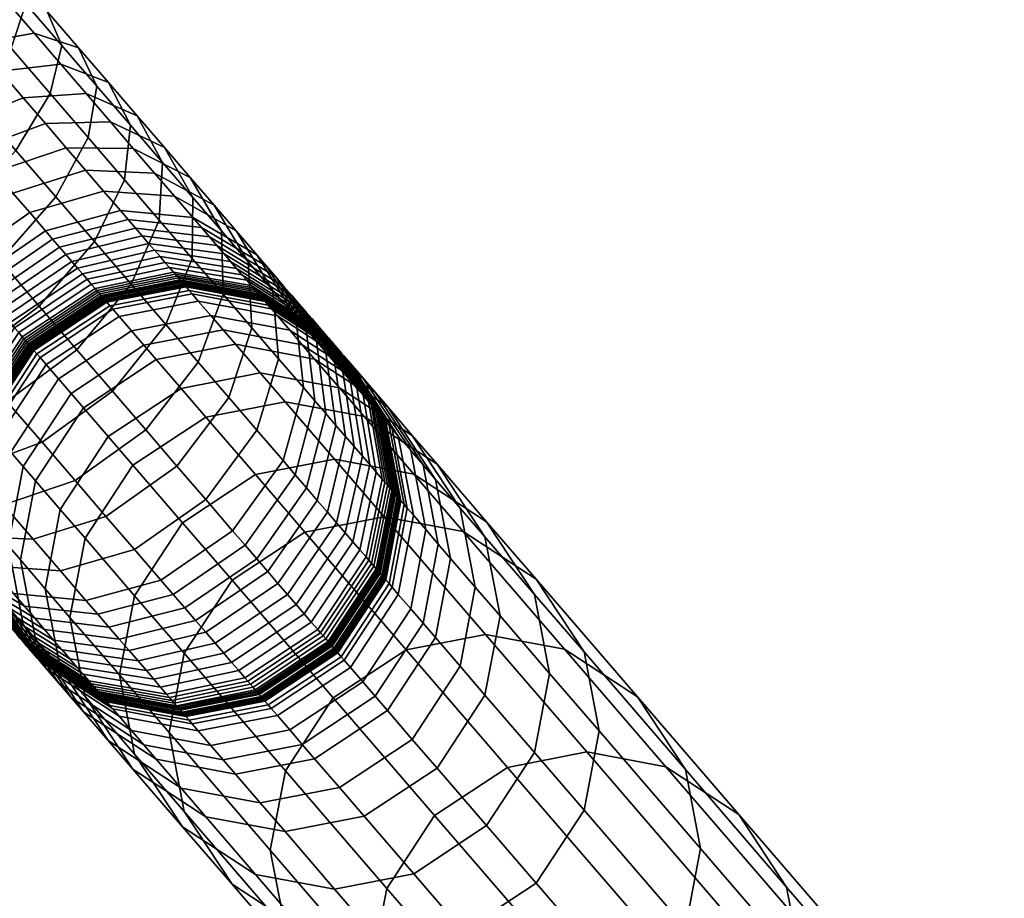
# Model space of a CAD drawing. Header units: millimetres. Extents: x 3220 to 3750, y -1010 to -478.
# Tile 58 of 219: x 3691 to 3728, y -990 to -957. Entities that reach past the tile are written whole.
import ezdxf

# ---------------------------------------------------------------- set-up
doc = ezdxf.new("R2010")
doc.units = ezdxf.units.MM
doc.header["$MEASUREMENT"] = 0
doc.layers.add('predefinito_01', color=7, linetype='Continuous', true_color=0x000000)

msp = doc.modelspace()

# ---------------------------------------------------------------- meshes
at = {"layer": 'predefinito_01'}
mesh = msp.add_polyface(dxfattribs=at)
corners = [(3692.992, -959.118, 421.151), (3693.935, -960.213, 420.155), (3691.605, -960.372, 418.275), (3690.753, -959.383, 419.175), (3694.766, -959.802, 423.781), (3695.831, -961.038, 422.655), (3692.005, -957.972, 422.04), (3689.862, -958.349, 419.977), (3693.652, -958.508, 424.784), (3694.335, -959.936, 427.616), (3695.581, -961.383, 426.495), (3689.862, -958.349, 419.977), (3690.753, -959.383, 419.175), (3688.26, -960.473, 417.917), (3687.43, -959.509, 418.664), (3690.978, -956.78, 422.816), (3688.935, -957.272, 420.678), (3692.492, -957.161, 425.661), (3693.039, -958.43, 428.597), (3686.566, -958.506, 419.317), (3684.863, -961.46, 418.3), (3684.017, -960.478, 418.94), (3688.935, -957.272, 420.678), (3689.917, -955.548, 423.476), (3687.977, -956.16, 421.274), (3691.294, -955.77, 426.406), (3691.699, -956.875, 429.43), (3691.149, -958.522, 431.874), (3692.604, -960.211, 430.969), (3685.674, -957.47, 419.873), (3683.143, -959.463, 419.484), (3687.977, -956.16, 421.274), (3688.806, -954.258, 424.026), (3686.974, -954.995, 421.77), (3690.039, -954.313, 427.027), (3690.296, -955.246, 430.124), (3689.627, -956.754, 432.627), (3688.182, -958.669, 434.425), (3689.791, -960.537, 433.63), (3682.227, -958.4, 419.936), (3680.98, -961.73, 420.327), (3680.024, -960.62, 420.801), (3684.739, -956.385, 420.335), (3686.974, -954.995, 421.77), (3687.671, -952.94, 424.448), (3685.95, -953.805, 422.151), (3688.758, -952.826, 427.503), (3688.864, -953.583, 430.657), (3688.072, -954.949, 433.205), (3686.54, -956.762, 435.036), (3684.294, -958.932, 435.916), (3685.979, -960.888, 435.29), (3681.292, -957.314, 420.284), (3679.047, -959.485, 421.164), (3683.785, -955.277, 420.69), (3685.95, -953.805, 422.151), (3685.357, -950.253, 424.9), (3683.86, -951.379, 422.559), (3686.145, -949.791, 428.014), (3685.941, -950.19, 431.228), (3684.901, -951.267, 433.825), (3683.189, -952.871, 435.691), (3680.857, -954.942, 436.588), (3678.404, -957.025, 436.174), (3681.802, -960.97, 435.511), (3676.383, -958.663, 434.685), (3679.637, -962.441, 434.049), (3677.054, -957.171, 421.553), (3677.514, -961.297, 422.995), (3675.342, -958.775, 423.42), (3679.385, -955.1, 420.657), (3681.838, -953.017, 421.07), (3683.86, -951.379, 422.559), (3681.521, -950.934, 435.732), (3683.322, -949.434, 433.863), (3679.146, -952.955, 436.63), (3676.713, -955.062, 436.216), (3674.763, -956.782, 434.725), (3676.062, -956.019, 421.578), (3674.261, -957.52, 423.447), (3678.436, -953.998, 420.68), (3680.869, -951.892, 421.094), (3682.82, -950.171, 422.585), (3677.438, -950.971, 436.48), (3679.855, -949, 435.586), (3675.024, -953.101, 436.068), (3677.488, -952.898, 420.597), (3675.071, -954.869, 421.491), (3679.902, -950.768, 421.009), (3674.196, -952.139, 435.926), (3676.599, -949.998, 436.336), (3677.023, -952.358, 420.517), (3674.585, -954.304, 421.408), (3679.427, -950.217, 420.928), (3678.955, -949.669, 420.82), (3676.562, -951.821, 420.412), (3678.836, -949.531, 420.789), (3676.445, -951.686, 420.381)]
mesh.append_faces([[corners[k] for k in face] for face in [(0, 1, 2, 3), (4, 5, 1, 0), (6, 0, 3, 7), (8, 4, 0, 6), (9, 10, 4, 8), (11, 12, 13, 14), (15, 6, 7, 16), (17, 8, 6, 15), (18, 9, 8, 17), (19, 14, 20, 21), (22, 11, 14, 19), (23, 15, 16, 24), (25, 17, 15, 23), (26, 18, 17, 25), (27, 28, 18, 26), (29, 19, 21, 30), (31, 22, 19, 29), (32, 23, 24, 33), (34, 25, 23, 32), (35, 26, 25, 34), (36, 27, 26, 35), (37, 38, 27, 36), (39, 30, 40, 41), (42, 29, 30, 39), (43, 31, 29, 42), (44, 32, 33, 45), (46, 34, 32, 44), (47, 35, 34, 46), (48, 36, 35, 47), (49, 37, 36, 48), (50, 51, 37, 49), (52, 39, 41, 53), (54, 42, 39, 52), (55, 43, 42, 54), (56, 44, 45, 57), (58, 46, 44, 56), (59, 47, 46, 58), (60, 48, 47, 59), (61, 49, 48, 60), (62, 50, 49, 61), (63, 64, 50, 62), (65, 66, 64, 63), (67, 53, 68, 69), (70, 52, 53, 67), (71, 54, 52, 70), (72, 55, 54, 71), (73, 61, 60, 74), (75, 62, 61, 73), (76, 63, 62, 75), (77, 65, 63, 76), (78, 67, 69, 79), (80, 70, 67, 78), (81, 71, 70, 80), (82, 72, 71, 81), (83, 75, 73, 84), (85, 76, 75, 83), (86, 80, 78, 87), (88, 81, 80, 86), (89, 85, 83, 90), (91, 86, 87, 92), (93, 88, 86, 91), (94, 93, 91, 95), (96, 94, 95, 97)]])
mesh = msp.add_polyface(dxfattribs=at)
corners = [(3695.624, -969.024, 385.355), (3696.084, -969.558, 377.193), (3693.376, -971.345, 377.158), (3692.917, -970.811, 385.319), (3695.164, -968.49, 393.518), (3692.456, -970.277, 393.482), (3694.934, -968.223, 397.594), (3692.227, -970.01, 397.558), (3694.819, -968.089, 399.636), (3692.112, -969.877, 399.601), (3694.707, -967.959, 401.612), (3692, -969.747, 401.573), (3694.695, -967.945, 401.817), (3691.988, -969.733, 401.775), (3694.682, -967.929, 402.005), (3691.975, -969.718, 401.96), (3694.668, -967.913, 402.193), (3691.961, -969.702, 402.144), (3694.653, -967.895, 402.381), (3691.946, -969.684, 402.329), (3694.636, -967.877, 402.568), (3691.93, -969.666, 402.512), (3694.619, -967.857, 402.755), (3691.913, -969.646, 402.696), (3694.582, -967.813, 403.129), (3691.876, -969.604, 403.062), (3694.561, -967.789, 403.315), (3691.856, -969.58, 403.245), (3694.54, -967.764, 403.502), (3691.835, -969.556, 403.428), (3694.517, -967.738, 403.689), (3691.813, -969.53, 403.612), (3694.494, -967.711, 403.873), (3691.79, -969.503, 403.793), (3694.443, -967.652, 404.244), (3691.74, -969.446, 404.156), (3694.389, -967.589, 404.613), (3691.687, -969.384, 404.518), (3694.33, -967.521, 404.979), (3691.63, -969.317, 404.877), (3691.568, -969.246, 405.236), (3689.835, -972.012, 405.098), (3689.771, -971.937, 405.472), (3694.268, -967.448, 405.345), (3691.433, -969.088, 405.95), (3689.63, -971.773, 406.216), (3694.129, -967.288, 406.072), (3691.281, -968.913, 406.654), (3689.472, -971.59, 406.95), (3693.975, -967.109, 406.79), (3691.114, -968.718, 407.35), (3689.298, -971.388, 407.675), (3693.804, -966.911, 407.5), (3690.927, -968.502, 408.049), (3689.104, -971.162, 408.403), (3693.615, -966.69, 408.212), (3690.725, -968.266, 408.739), (3688.892, -970.917, 409.122), (3693.408, -966.45, 408.916), (3690.507, -968.013, 409.416), (3688.665, -970.653, 409.828), (3693.185, -966.192, 409.606), (3696.021, -965.499, 410.29), (3696.258, -965.775, 409.552), (3690.273, -967.742, 410.082), (3688.421, -970.37, 410.522), (3692.947, -965.915, 410.285), (3695.766, -965.203, 411.015), (3692.693, -965.62, 410.951), (3690.023, -967.452, 410.735), (3695.494, -964.888, 411.726), (3692.424, -965.308, 411.6), (3689.76, -967.146, 411.372), (3695.208, -964.555, 412.42), (3691.842, -964.632, 412.856), (3689.189, -966.483, 412.604), (3694.585, -963.832, 413.762), (3691.218, -963.907, 414.021), (3688.576, -965.772, 413.747), (3693.918, -963.058, 415.007), (3695.687, -962.248, 417.846), (3696.482, -963.171, 416.556), (3693.918, -963.058, 415.007), (3693.196, -962.219, 416.178), (3690.542, -963.122, 415.117), (3687.913, -965.002, 414.823), (3693.196, -962.219, 416.178), (3694.837, -961.26, 419.047), (3692.423, -961.322, 417.27), (3692.423, -961.322, 417.27), (3689.818, -962.282, 416.139), (3693.935, -960.213, 420.155), (3691.605, -960.372, 418.275), (3691.605, -960.372, 418.275), (3689.053, -961.394, 417.079), (3692.195, -968.106, 431.021), (3693.595, -969.732, 429.541), (3695.608, -967.291, 428.821), (3694.243, -965.706, 430.264), (3689.611, -970.038, 430.672), (3690.995, -971.645, 429.209), (3690.753, -959.383, 419.175), (3688.26, -960.473, 417.917), (3692.814, -964.047, 431.55), (3695.363, -963.415, 428.688), (3694.011, -961.845, 429.905), (3690.73, -966.405, 432.34), (3688.163, -968.356, 431.976), (3692.604, -960.211, 430.969), (3694.335, -959.936, 427.616), (3693.039, -958.43, 428.597), (3691.327, -962.32, 432.674), (3689.205, -964.634, 433.493), (3689.791, -960.537, 433.63), (3691.149, -958.522, 431.874), (3687.629, -962.804, 434.474)]
mesh.append_faces([[corners[k] for k in face] for face in [(0, 1, 2, 3), (4, 0, 3, 5), (6, 4, 5, 7), (8, 6, 7, 9), (10, 8, 9, 11), (12, 10, 11, 13), (14, 12, 13, 15), (16, 14, 15, 17), (18, 16, 17, 19), (20, 18, 19, 21), (22, 20, 21, 23), (24, 22, 23, 25), (26, 24, 25, 27), (28, 26, 27, 29), (30, 28, 29, 31), (32, 30, 31, 33), (34, 32, 33, 35), (36, 34, 35, 37), (38, 36, 37, 39), (40, 39, 41, 42), (43, 38, 39, 40), (44, 40, 42, 45), (46, 43, 40, 44), (47, 44, 45, 48), (49, 46, 44, 47), (50, 47, 48, 51), (52, 49, 47, 50), (53, 50, 51, 54), (55, 52, 50, 53), (56, 53, 54, 57), (58, 55, 53, 56), (59, 56, 57, 60), (61, 58, 56, 59), (62, 63, 58, 61), (64, 59, 60, 65), (66, 61, 59, 64), (67, 62, 61, 66), (68, 66, 64, 69), (70, 67, 66, 68), (71, 68, 69, 72), (73, 70, 68, 71), (74, 71, 72, 75), (76, 73, 71, 74), (77, 74, 75, 78), (79, 76, 74, 77), (80, 81, 82, 83), (84, 77, 78, 85), (86, 79, 77, 84), (87, 80, 83, 88), (89, 86, 84, 90), (91, 87, 88, 92), (93, 89, 90, 94), (95, 96, 97, 98), (99, 100, 96, 95), (101, 93, 94, 102), (103, 98, 104, 105), (106, 95, 98, 103), (107, 99, 95, 106), (108, 105, 109, 110), (111, 103, 105, 108), (112, 106, 103, 111), (113, 111, 108, 114), (115, 112, 111, 113)]])
mesh = msp.add_polyface(dxfattribs=at)
corners = [(3700.503, -967.839, 403.087), (3700.522, -967.861, 402.868), (3697.588, -967.319, 402.571), (3697.571, -967.299, 402.77), (3697.571, -967.299, 402.77), (3697.588, -967.319, 402.571), (3694.653, -967.895, 402.381), (3694.636, -967.877, 402.568), (3700.483, -967.816, 403.308), (3697.553, -967.278, 402.97), (3697.553, -967.278, 402.97), (3694.619, -967.857, 402.755), (3700.438, -967.764, 403.747), (3697.513, -967.231, 403.369), (3697.513, -967.231, 403.369), (3694.582, -967.813, 403.129), (3700.415, -967.736, 403.966), (3697.491, -967.206, 403.568), (3697.491, -967.206, 403.568), (3694.561, -967.789, 403.315), (3700.389, -967.707, 404.186), (3697.468, -967.179, 403.768), (3697.468, -967.179, 403.768), (3694.54, -967.764, 403.502), (3700.363, -967.676, 404.406), (3697.444, -967.151, 403.968), (3697.444, -967.151, 403.968), (3694.517, -967.738, 403.689), (3700.335, -967.644, 404.623), (3697.419, -967.122, 404.165), (3697.419, -967.122, 404.165), (3694.494, -967.711, 403.873), (3700.276, -967.575, 405.059), (3697.365, -967.059, 404.561), (3697.365, -967.059, 404.561), (3694.443, -967.652, 404.244), (3700.212, -967.501, 405.492), (3697.307, -966.992, 404.955), (3697.307, -966.992, 404.955), (3694.389, -967.589, 404.613), (3700.143, -967.421, 405.923), (3697.244, -966.919, 405.346), (3697.244, -966.919, 405.346), (3694.33, -967.521, 404.979), (3700.069, -967.335, 406.353), (3697.177, -966.841, 405.737), (3697.177, -966.841, 405.737), (3694.268, -967.448, 405.345), (3699.906, -967.146, 407.208), (3697.029, -966.67, 406.514), (3697.029, -966.67, 406.514), (3694.129, -967.288, 406.072), (3699.725, -966.936, 408.053), (3696.865, -966.479, 407.281), (3696.865, -966.479, 407.281), (3693.975, -967.109, 406.79), (3699.524, -966.703, 408.887), (3696.682, -966.267, 408.039), (3696.682, -966.267, 408.039), (3693.804, -966.911, 407.5), (3699.301, -966.444, 409.725), (3696.479, -966.031, 408.801), (3701.851, -968.028, 410.955), (3702.102, -968.319, 410.015), (3696.479, -966.031, 408.801), (3693.615, -966.69, 408.212), (3699.058, -966.161, 410.552), (3696.258, -965.775, 409.552), (3701.579, -967.712, 411.883), (3696.258, -965.775, 409.552), (3693.408, -966.45, 408.916), (3698.796, -965.858, 411.364), (3696.021, -965.499, 410.29), (3701.285, -967.371, 412.794), (3698.516, -965.532, 412.162), (3695.766, -965.203, 411.015), (3700.971, -967.006, 413.689), (3698.217, -965.185, 412.945), (3695.494, -964.888, 411.726), (3700.635, -966.617, 414.567), (3697.901, -964.818, 413.709), (3695.208, -964.555, 412.42), (3700.281, -966.205, 415.424), (3701.722, -968.512, 417.194), (3702.115, -968.97, 416.241), (3697.217, -964.023, 415.186), (3694.585, -963.832, 413.762), (3699.513, -965.314, 417.081), (3700.867, -967.521, 419.036), (3696.482, -963.171, 416.556), (3693.918, -963.058, 415.007), (3698.69, -964.357, 418.617), (3699.952, -966.457, 420.745), (3697.798, -963.322, 420.064), (3695.687, -962.248, 417.846), (3698.96, -965.306, 422.354), (3699.023, -967.664, 424.204), (3700.095, -968.909, 422.464), (3696.844, -962.214, 421.411), (3694.837, -961.26, 419.047), (3697.899, -964.074, 423.852), (3697.876, -966.332, 425.824), (3695.831, -961.038, 422.655), (3693.935, -960.213, 420.155), (3696.771, -962.765, 425.236), (3696.655, -964.915, 427.322), (3695.608, -967.291, 428.821), (3696.895, -968.785, 427.241), (3695.581, -961.383, 426.495), (3694.766, -959.802, 423.781), (3695.363, -963.415, 428.688), (3694.243, -965.706, 430.264), (3694.011, -961.845, 429.905), (3694.335, -959.936, 427.616)]
mesh.append_faces([[corners[k] for k in face] for face in [(0, 1, 2, 3), (4, 5, 6, 7), (8, 0, 3, 9), (10, 4, 7, 11), (12, 8, 9, 13), (14, 10, 11, 15), (16, 12, 13, 17), (18, 14, 15, 19), (20, 16, 17, 21), (22, 18, 19, 23), (24, 20, 21, 25), (26, 22, 23, 27), (28, 24, 25, 29), (30, 26, 27, 31), (32, 28, 29, 33), (34, 30, 31, 35), (36, 32, 33, 37), (38, 34, 35, 39), (40, 36, 37, 41), (42, 38, 39, 43), (44, 40, 41, 45), (46, 42, 43, 47), (48, 44, 45, 49), (50, 46, 47, 51), (52, 48, 49, 53), (54, 50, 51, 55), (56, 52, 53, 57), (58, 54, 55, 59), (60, 56, 57, 61), (62, 63, 56, 60), (64, 58, 59, 65), (66, 60, 61, 67), (68, 62, 60, 66), (69, 64, 65, 70), (71, 66, 67, 72), (73, 68, 66, 71), (74, 71, 72, 75), (76, 73, 71, 74), (77, 74, 75, 78), (79, 76, 74, 77), (80, 77, 78, 81), (82, 79, 77, 80), (83, 84, 79, 82), (85, 80, 81, 86), (87, 82, 80, 85), (88, 83, 82, 87), (89, 85, 86, 90), (91, 87, 85, 89), (92, 88, 87, 91), (93, 91, 89, 94), (95, 92, 91, 93), (96, 97, 92, 95), (98, 93, 94, 99), (100, 95, 93, 98), (101, 96, 95, 100), (102, 98, 99, 103), (104, 100, 98, 102), (105, 101, 100, 104), (106, 107, 101, 105), (108, 104, 102, 109), (110, 105, 104, 108), (111, 106, 105, 110), (112, 110, 108, 113)]])
mesh = msp.add_polyface(dxfattribs=at)
corners = [(3702.424, -970.07, 369.363), (3703.344, -971.138, 353.043), (3700.404, -970.588, 352.841), (3699.484, -969.52, 369.161), (3699.484, -969.52, 369.161), (3700.404, -970.588, 352.841), (3697.464, -971.16, 352.713), (3696.544, -970.092, 369.033), (3701.964, -969.536, 377.523), (3699.024, -968.986, 377.322), (3699.024, -968.986, 377.322), (3696.084, -969.558, 377.193), (3701.504, -969.002, 385.685), (3698.564, -968.452, 385.483), (3704.212, -970.77, 385.953), (3704.672, -971.304, 377.792), (3698.564, -968.452, 385.483), (3695.624, -969.024, 385.355), (3701.044, -968.468, 393.847), (3698.104, -967.918, 393.646), (3703.752, -970.236, 394.115), (3698.104, -967.918, 393.646), (3695.164, -968.49, 393.518), (3700.814, -968.201, 397.926), (3697.875, -967.651, 397.723), (3703.522, -969.969, 398.195), (3697.875, -967.651, 397.723), (3694.934, -968.223, 397.594), (3700.7, -968.067, 399.966), (3697.76, -967.518, 399.765), (3703.407, -969.835, 400.235), (3697.76, -967.518, 399.765), (3694.819, -968.089, 399.636), (3700.585, -967.935, 401.974), (3697.647, -967.387, 401.753), (3703.292, -969.701, 402.269), (3697.647, -967.387, 401.753), (3694.707, -967.959, 401.612), (3700.572, -967.919, 402.204), (3697.634, -967.372, 401.967), (3703.277, -969.683, 402.518), (3697.634, -967.372, 401.967), (3694.695, -967.945, 401.817), (3700.556, -967.901, 402.426), (3697.62, -967.355, 402.169), (3703.259, -969.663, 402.767), (3697.62, -967.355, 402.169), (3694.682, -967.929, 402.005), (3700.54, -967.882, 402.647), (3697.605, -967.338, 402.37), (3703.241, -969.642, 403.015), (3697.605, -967.338, 402.37), (3694.668, -967.913, 402.193), (3700.522, -967.861, 402.868), (3697.588, -967.319, 402.571), (3703.221, -969.619, 403.264), (3697.588, -967.319, 402.571), (3694.653, -967.895, 402.381), (3703.2, -969.594, 403.509), (3700.503, -967.839, 403.087), (3703.177, -969.568, 403.757), (3700.483, -967.816, 403.308), (3703.127, -969.51, 404.25), (3700.438, -967.764, 403.747), (3703.1, -969.479, 404.495), (3700.415, -967.736, 403.966), (3703.072, -969.446, 404.742), (3700.389, -967.707, 404.186), (3703.042, -969.411, 404.988), (3700.363, -967.676, 404.406), (3703.011, -969.375, 405.232), (3700.335, -967.644, 404.623), (3702.945, -969.298, 405.721), (3700.276, -967.575, 405.059), (3702.873, -969.214, 406.207), (3700.212, -967.501, 405.492), (3704.603, -971.858, 406.945), (3704.683, -971.951, 406.404), (3702.796, -969.125, 406.69), (3700.143, -967.421, 405.923), (3704.518, -971.759, 407.482), (3702.713, -969.029, 407.173), (3700.069, -967.335, 406.353), (3704.425, -971.652, 408.018), (3702.531, -968.817, 408.132), (3699.906, -967.146, 407.208), (3704.223, -971.416, 409.086), (3702.327, -968.581, 409.079), (3699.725, -966.936, 408.053), (3703.996, -971.153, 410.139), (3702.102, -968.319, 410.015), (3699.524, -966.703, 408.887), (3703.746, -970.863, 411.18), (3703.468, -970.54, 412.225), (3701.851, -968.028, 410.955), (3703.164, -970.187, 413.257), (3701.579, -967.712, 411.883), (3702.838, -969.809, 414.269), (3701.285, -967.371, 412.794), (3702.488, -969.403, 415.265), (3700.971, -967.006, 413.689), (3702.115, -968.97, 416.241), (3700.635, -966.617, 414.567), (3702.435, -971.626, 417.594), (3702.838, -972.094, 416.538), (3702.009, -971.131, 418.624), (3701.722, -968.512, 417.194), (3701.085, -970.059, 420.616), (3700.867, -967.521, 419.036), (3700.095, -968.909, 422.464), (3699.952, -966.457, 420.745), (3698.104, -970.189, 425.533), (3699.234, -971.501, 423.699), (3699.023, -967.664, 424.204), (3696.895, -968.785, 427.241), (3697.876, -966.332, 425.824), (3693.595, -969.732, 429.541), (3694.914, -971.263, 427.922), (3695.608, -967.291, 428.821)]
mesh.append_faces([[corners[k] for k in face] for face in [(0, 1, 2, 3), (4, 5, 6, 7), (8, 0, 3, 9), (10, 4, 7, 11), (12, 8, 9, 13), (14, 15, 8, 12), (16, 10, 11, 17), (18, 12, 13, 19), (20, 14, 12, 18), (21, 16, 17, 22), (23, 18, 19, 24), (25, 20, 18, 23), (26, 21, 22, 27), (28, 23, 24, 29), (30, 25, 23, 28), (31, 26, 27, 32), (33, 28, 29, 34), (35, 30, 28, 33), (36, 31, 32, 37), (38, 33, 34, 39), (40, 35, 33, 38), (41, 36, 37, 42), (43, 38, 39, 44), (45, 40, 38, 43), (46, 41, 42, 47), (48, 43, 44, 49), (50, 45, 43, 48), (51, 46, 47, 52), (53, 48, 49, 54), (55, 50, 48, 53), (56, 51, 52, 57), (58, 55, 53, 59), (60, 58, 59, 61), (62, 60, 61, 63), (64, 62, 63, 65), (66, 64, 65, 67), (68, 66, 67, 69), (70, 68, 69, 71), (72, 70, 71, 73), (74, 72, 73, 75), (76, 77, 72, 74), (78, 74, 75, 79), (80, 76, 74, 78), (81, 78, 79, 82), (83, 80, 78, 81), (84, 81, 82, 85), (86, 83, 81, 84), (87, 84, 85, 88), (89, 86, 84, 87), (90, 87, 88, 91), (92, 89, 87, 90), (93, 92, 90, 94), (95, 93, 94, 96), (97, 95, 96, 98), (99, 97, 98, 100), (101, 99, 100, 102), (103, 104, 99, 101), (105, 103, 101, 106), (107, 105, 106, 108), (109, 107, 108, 110), (111, 112, 109, 113), (114, 111, 113, 115), (116, 117, 114, 118)]])
mesh = msp.add_polyface(dxfattribs=at)
corners = [(3695.676, -974.015, 336.356), (3697.516, -976.151, 303.713), (3695.737, -978.864, 303.79), (3693.897, -976.728, 336.433), (3698.384, -972.228, 336.392), (3700.223, -974.364, 303.748), (3692.978, -975.66, 352.754), (3693.336, -979.669, 336.594), (3692.417, -978.601, 352.915), (3694.756, -972.947, 352.677), (3697.464, -971.16, 352.713), (3692.058, -974.592, 369.074), (3691.497, -977.533, 369.235), (3693.836, -971.879, 368.997), (3696.544, -970.092, 369.033), (3691.598, -974.058, 377.235), (3691.037, -976.999, 377.396), (3693.376, -971.345, 377.158), (3696.084, -969.558, 377.193), (3691.138, -973.524, 385.396), (3690.577, -976.465, 385.557), (3692.917, -970.811, 385.319), (3690.678, -972.99, 393.559), (3690.117, -975.93, 393.72), (3692.456, -970.277, 393.482), (3689.887, -975.664, 397.798), (3690.678, -978.867, 393.943), (3690.448, -978.6, 398.022), (3690.448, -972.723, 397.636), (3692.227, -970.01, 397.558), (3689.772, -975.53, 399.839), (3690.333, -978.466, 400.063), (3690.333, -972.589, 399.678), (3692.112, -969.877, 399.601), (3689.659, -975.398, 401.834), (3690.218, -978.333, 402.08), (3690.22, -972.459, 401.658), (3692, -969.747, 401.573), (3689.646, -975.383, 402.054), (3690.204, -978.317, 402.316), (3690.208, -972.444, 401.865), (3691.988, -969.733, 401.775), (3689.631, -975.366, 402.263), (3690.188, -978.298, 402.548), (3690.195, -972.429, 402.058), (3691.975, -969.718, 401.96), (3689.615, -975.348, 402.472), (3690.171, -978.278, 402.779), (3690.18, -972.412, 402.251), (3691.961, -969.702, 402.144), (3689.599, -975.329, 402.68), (3690.152, -978.256, 403.01), (3690.165, -972.394, 402.443), (3691.946, -969.684, 402.329), (3689.581, -975.308, 402.886), (3690.132, -978.234, 403.238), (3690.148, -972.375, 402.633), (3691.93, -969.666, 402.512), (3691.913, -969.646, 402.696), (3690.131, -972.355, 402.825), (3691.876, -969.604, 403.062), (3690.092, -972.31, 403.207), (3691.856, -969.58, 403.245), (3690.071, -972.286, 403.397), (3691.835, -969.556, 403.428), (3690.049, -972.26, 403.588), (3691.813, -969.53, 403.612), (3690.026, -972.233, 403.78), (3691.79, -969.503, 403.793), (3690.002, -972.206, 403.968), (3691.74, -969.446, 404.156), (3689.951, -972.146, 404.347), (3691.687, -969.384, 404.518), (3689.895, -972.081, 404.724), (3691.63, -969.317, 404.877), (3689.835, -972.012, 405.098), (3696.714, -978.285, 419.918), (3697.169, -978.813, 418.818), (3699.839, -976.981, 419.033), (3699.379, -976.447, 420.146), (3695.728, -977.14, 422.046), (3698.381, -975.289, 422.298), (3697.312, -974.047, 424.293), (3700.278, -972.713, 421.752), (3699.234, -971.501, 423.699), (3694.67, -975.912, 424.019), (3691.969, -976.761, 423.033), (3692.984, -977.939, 421.14), (3689.406, -976.648, 421.484), (3690.353, -977.748, 419.716), (3696.153, -972.702, 426.172), (3698.104, -970.189, 425.533), (3693.525, -974.582, 425.878), (3690.87, -975.485, 424.817), (3688.379, -975.456, 423.149), (3694.914, -971.263, 427.922), (3696.895, -968.785, 427.241), (3692.3, -973.159, 427.608), (3689.695, -974.12, 426.477), (3690.995, -971.645, 429.209), (3693.595, -969.732, 429.541), (3688.444, -972.667, 428.013)]
mesh.append_faces([[corners[k] for k in face] for face in [(0, 1, 2, 3), (4, 5, 1, 0), (6, 3, 7, 8), (9, 0, 3, 6), (10, 4, 0, 9), (11, 6, 8, 12), (13, 9, 6, 11), (14, 10, 9, 13), (15, 11, 12, 16), (17, 13, 11, 15), (18, 14, 13, 17), (19, 15, 16, 20), (21, 17, 15, 19), (22, 19, 20, 23), (24, 21, 19, 22), (25, 23, 26, 27), (28, 22, 23, 25), (29, 24, 22, 28), (30, 25, 27, 31), (32, 28, 25, 30), (33, 29, 28, 32), (34, 30, 31, 35), (36, 32, 30, 34), (37, 33, 32, 36), (38, 34, 35, 39), (40, 36, 34, 38), (41, 37, 36, 40), (42, 38, 39, 43), (44, 40, 38, 42), (45, 41, 40, 44), (46, 42, 43, 47), (48, 44, 42, 46), (49, 45, 44, 48), (50, 46, 47, 51), (52, 48, 46, 50), (53, 49, 48, 52), (54, 50, 51, 55), (56, 52, 50, 54), (57, 53, 52, 56), (58, 57, 56, 59), (60, 58, 59, 61), (62, 60, 61, 63), (64, 62, 63, 65), (66, 64, 65, 67), (68, 66, 67, 69), (70, 68, 69, 71), (72, 70, 71, 73), (74, 72, 73, 75), (76, 77, 78, 79), (80, 76, 79, 81), (82, 81, 83, 84), (85, 80, 81, 82), (86, 87, 80, 85), (88, 89, 87, 86), (90, 82, 84, 91), (92, 85, 82, 90), (93, 86, 85, 92), (94, 88, 86, 93), (95, 90, 91, 96), (97, 92, 90, 95), (98, 93, 92, 97), (99, 97, 95, 100), (101, 98, 97, 99)]])
mesh = msp.add_polyface(dxfattribs=at)
corners = [(3700.223, -974.364, 303.748), (3702.063, -976.5, 271.105), (3699.355, -978.287, 271.07), (3697.516, -976.151, 303.713), (3703.164, -973.792, 303.877), (3705.003, -975.929, 271.234), (3704.264, -972.206, 336.722), (3706.104, -974.342, 304.078), (3703.164, -973.792, 303.877), (3701.324, -971.656, 336.52), (3701.324, -971.656, 336.52), (3698.384, -972.228, 336.392), (3703.344, -971.138, 353.043), (3700.404, -970.588, 352.841), (3700.404, -970.588, 352.841), (3697.464, -971.16, 352.713), (3705.132, -971.838, 369.631), (3706.052, -972.906, 353.311), (3702.424, -970.07, 369.363), (3704.672, -971.304, 377.792), (3701.964, -969.536, 377.523), (3705.186, -972.535, 400.512), (3705.301, -972.668, 398.474), (3703.522, -969.969, 398.195), (3703.407, -969.835, 400.235), (3705.069, -972.399, 402.573), (3703.292, -969.701, 402.269), (3705.052, -972.38, 402.843), (3703.277, -969.683, 402.518), (3705.033, -972.357, 403.12), (3703.259, -969.663, 402.767), (3705.012, -972.333, 403.396), (3703.241, -969.642, 403.015), (3704.99, -972.308, 403.672), (3703.221, -969.619, 403.264), (3703.196, -980.88, 404.353), (3703.222, -980.91, 404.03), (3705.003, -978.199, 403.924), (3704.978, -978.17, 404.239), (3704.967, -972.28, 403.945), (3703.2, -969.594, 403.509), (3703.169, -980.848, 404.672), (3704.951, -978.139, 404.55), (3704.941, -972.251, 404.22), (3703.177, -969.568, 403.757), (3703.139, -980.813, 404.993), (3704.922, -978.105, 404.864), (3704.886, -972.187, 404.768), (3703.127, -969.51, 404.25), (3703.075, -980.738, 405.634), (3704.859, -978.032, 405.489), (3704.856, -972.152, 405.041), (3703.1, -969.479, 404.495), (3703.04, -980.698, 405.952), (3704.825, -977.992, 405.8), (3704.825, -972.115, 405.315), (3703.072, -969.446, 404.742), (3703.003, -980.655, 406.272), (3704.789, -977.951, 406.112), (3704.792, -972.077, 405.59), (3703.042, -969.411, 404.988), (3702.964, -980.61, 406.593), (3704.751, -977.907, 406.425), (3704.757, -972.037, 405.86), (3703.011, -969.375, 405.232), (3702.924, -980.563, 406.909), (3704.712, -977.861, 406.733), (3704.683, -971.951, 406.404), (3702.945, -969.298, 405.721), (3702.838, -980.463, 407.544), (3704.627, -977.763, 407.353), (3702.744, -980.355, 408.176), (3704.536, -977.658, 407.97), (3702.644, -980.238, 408.803), (3704.438, -977.544, 408.582), (3702.537, -980.114, 409.429), (3704.333, -977.422, 409.193), (3702.3, -979.839, 410.676), (3704.103, -977.154, 410.41), (3704.469, -973.987, 410.995), (3704.714, -974.272, 409.856), (3704.223, -971.416, 409.086), (3703.996, -971.153, 410.139), (3703.844, -976.854, 411.61), (3702.035, -979.532, 411.906), (3704.198, -973.673, 412.121), (3703.746, -970.863, 411.18), (3703.559, -976.523, 412.797), (3701.743, -979.192, 413.122), (3703.897, -973.323, 413.251), (3703.468, -970.54, 412.225), (3703.242, -976.154, 413.988), (3701.418, -978.815, 414.342), (3703.569, -972.943, 414.366), (3703.164, -970.187, 413.257), (3702.896, -975.753, 415.164), (3701.063, -978.403, 415.547), (3698.381, -980.22, 415.371), (3698.731, -980.626, 414.179), (3703.216, -972.533, 415.461), (3702.838, -969.809, 414.269), (3702.524, -975.321, 416.318), (3700.683, -977.961, 416.73), (3698.004, -979.782, 416.54), (3702.838, -972.094, 416.538), (3702.488, -969.403, 415.265), (3702.125, -974.858, 417.453), (3700.274, -977.487, 417.893), (3697.6, -979.313, 417.69), (3701.701, -974.365, 418.566), (3702.435, -971.626, 417.594), (3699.839, -976.981, 419.033), (3701.252, -973.844, 419.652), (3702.009, -971.131, 418.624), (3699.379, -976.447, 420.146), (3700.278, -972.713, 421.752), (3701.085, -970.059, 420.616), (3698.381, -975.289, 422.298), (3699.234, -971.501, 423.699), (3700.095, -968.909, 422.464)]
mesh.append_faces([[corners[k] for k in face] for face in [(0, 1, 2, 3), (4, 5, 1, 0), (6, 7, 8, 9), (10, 4, 0, 11), (12, 6, 9, 13), (14, 10, 11, 15), (16, 17, 12, 18), (19, 16, 18, 20), (21, 22, 23, 24), (25, 21, 24, 26), (27, 25, 26, 28), (29, 27, 28, 30), (31, 29, 30, 32), (33, 31, 32, 34), (35, 36, 37, 38), (39, 33, 34, 40), (41, 35, 38, 42), (43, 39, 40, 44), (45, 41, 42, 46), (47, 43, 44, 48), (49, 45, 46, 50), (51, 47, 48, 52), (53, 49, 50, 54), (55, 51, 52, 56), (57, 53, 54, 58), (59, 55, 56, 60), (61, 57, 58, 62), (63, 59, 60, 64), (65, 61, 62, 66), (67, 63, 64, 68), (69, 65, 66, 70), (71, 69, 70, 72), (73, 71, 72, 74), (75, 73, 74, 76), (77, 75, 76, 78), (79, 80, 81, 82), (83, 78, 80, 79), (84, 77, 78, 83), (85, 79, 82, 86), (87, 83, 79, 85), (88, 84, 83, 87), (89, 85, 86, 90), (91, 87, 85, 89), (92, 88, 87, 91), (93, 89, 90, 94), (95, 91, 89, 93), (96, 92, 91, 95), (97, 98, 92, 96), (99, 93, 94, 100), (101, 95, 93, 99), (102, 96, 95, 101), (103, 97, 96, 102), (104, 99, 100, 105), (106, 101, 99, 104), (107, 102, 101, 106), (108, 103, 102, 107), (109, 106, 104, 110), (111, 107, 106, 109), (112, 109, 110, 113), (114, 111, 109, 112), (115, 112, 113, 116), (117, 114, 112, 115), (118, 115, 116, 119)]])
mesh = msp.add_polyface(dxfattribs=at)
corners = [(3707.943, -976.478, 271.435), (3711.705, -980.846, 204.689), (3708.765, -980.296, 204.487), (3705.003, -975.929, 271.234), (3710.651, -978.246, 271.704), (3714.413, -982.614, 204.957), (3705.003, -975.929, 271.234), (3708.765, -980.296, 204.487), (3705.825, -980.868, 204.359), (3702.063, -976.5, 271.105), (3706.104, -974.342, 304.078), (3703.164, -973.792, 303.877), (3708.812, -976.11, 304.346), (3710.59, -978.81, 304.623), (3712.43, -980.946, 271.981), (3706.972, -973.974, 336.99), (3704.264, -972.206, 336.722), (3708.75, -976.674, 337.267), (3709.311, -979.61, 337.491), (3711.151, -981.746, 304.847), (3706.052, -972.906, 353.311), (3703.344, -971.138, 353.043), (3707.831, -975.606, 353.588), (3708.391, -978.542, 353.812), (3706.911, -974.538, 369.908), (3705.132, -971.838, 369.631), (3707.472, -977.474, 370.132), (3706.911, -980.415, 370.292), (3707.831, -981.482, 353.972), (3706.451, -974.004, 378.069), (3704.672, -971.304, 377.792), (3707.012, -976.94, 378.292), (3706.451, -979.88, 378.453), (3705.991, -973.469, 386.23), (3704.212, -970.77, 385.953), (3706.552, -976.406, 386.454), (3705.991, -979.346, 386.614), (3705.531, -972.935, 394.391), (3703.752, -970.236, 394.115), (3706.092, -975.872, 394.615), (3705.531, -978.812, 394.775), (3705.301, -972.668, 398.474), (3703.522, -969.969, 398.195), (3705.862, -975.605, 398.698), (3705.301, -978.545, 398.86), (3705.747, -975.471, 400.735), (3705.186, -972.535, 400.512), (3705.186, -978.412, 400.896), (3705.628, -975.334, 402.818), (3705.069, -972.399, 402.573), (3705.067, -978.273, 402.995), (3705.611, -975.313, 403.106), (3705.052, -972.38, 402.843), (3705.048, -978.252, 403.294), (3705.59, -975.289, 403.405), (3705.033, -972.357, 403.12), (3705.026, -978.227, 403.61), (3705.568, -975.263, 403.703), (3705.012, -972.333, 403.396), (3705.003, -978.199, 403.924), (3705.544, -975.235, 404.002), (3704.99, -972.308, 403.672), (3704.978, -978.17, 404.239), (3705.518, -975.206, 404.297), (3704.967, -972.28, 403.945), (3704.951, -978.139, 404.55), (3705.491, -975.174, 404.595), (3704.941, -972.251, 404.22), (3704.922, -978.105, 404.864), (3705.431, -975.105, 405.188), (3704.886, -972.187, 404.768), (3704.859, -978.032, 405.489), (3705.399, -975.067, 405.483), (3704.856, -972.152, 405.041), (3704.825, -977.992, 405.8), (3705.365, -975.028, 405.779), (3704.825, -972.115, 405.315), (3704.789, -977.951, 406.112), (3705.329, -974.986, 406.076), (3704.792, -972.077, 405.59), (3704.751, -977.907, 406.425), (3705.292, -974.943, 406.368), (3704.757, -972.037, 405.86), (3704.712, -977.861, 406.733), (3705.212, -974.85, 406.956), (3704.683, -971.951, 406.404), (3704.627, -977.763, 407.353), (3705.125, -974.749, 407.541), (3704.603, -971.858, 406.945), (3704.536, -977.658, 407.97), (3705.032, -974.642, 408.122), (3704.518, -971.759, 407.482), (3704.438, -977.544, 408.582), (3704.933, -974.526, 408.702), (3704.425, -971.652, 408.018), (3704.333, -977.422, 409.193), (3704.714, -974.272, 409.856), (3704.223, -971.416, 409.086), (3704.103, -977.154, 410.41)]
mesh.append_faces([[corners[k] for k in face] for face in [(0, 1, 2, 3), (4, 5, 1, 0), (6, 7, 8, 9), (10, 0, 3, 11), (12, 4, 0, 10), (13, 14, 4, 12), (15, 12, 10, 16), (17, 13, 12, 15), (18, 19, 13, 17), (20, 15, 16, 21), (22, 17, 15, 20), (23, 18, 17, 22), (24, 22, 20, 25), (26, 23, 22, 24), (27, 28, 23, 26), (29, 24, 25, 30), (31, 26, 24, 29), (32, 27, 26, 31), (33, 29, 30, 34), (35, 31, 29, 33), (36, 32, 31, 35), (37, 33, 34, 38), (39, 35, 33, 37), (40, 36, 35, 39), (41, 37, 38, 42), (43, 39, 37, 41), (44, 40, 39, 43), (45, 43, 41, 46), (47, 44, 43, 45), (48, 45, 46, 49), (50, 47, 45, 48), (51, 48, 49, 52), (53, 50, 48, 51), (54, 51, 52, 55), (56, 53, 51, 54), (57, 54, 55, 58), (59, 56, 54, 57), (60, 57, 58, 61), (62, 59, 57, 60), (63, 60, 61, 64), (65, 62, 60, 63), (66, 63, 64, 67), (68, 65, 63, 66), (69, 66, 67, 70), (71, 68, 66, 69), (72, 69, 70, 73), (74, 71, 69, 72), (75, 72, 73, 76), (77, 74, 72, 75), (78, 75, 76, 79), (80, 77, 75, 78), (81, 78, 79, 82), (83, 80, 78, 81), (84, 81, 82, 85), (86, 83, 81, 84), (87, 84, 85, 88), (89, 86, 84, 87), (90, 87, 88, 91), (92, 89, 87, 90), (93, 90, 91, 94), (95, 92, 90, 93), (96, 93, 94, 97), (98, 95, 93, 96)]])
mesh = msp.add_polyface(dxfattribs=at)
corners = [(3695.737, -978.864, 303.79), (3697.577, -981, 271.147), (3697.016, -983.941, 271.308), (3695.176, -981.805, 303.951), (3697.516, -976.151, 303.713), (3699.355, -978.287, 271.07), (3693.897, -976.728, 336.433), (3693.336, -979.669, 336.594), (3692.417, -978.601, 352.915), (3693.897, -982.605, 336.818), (3692.978, -981.537, 353.139), (3691.497, -977.533, 369.235), (3692.058, -980.469, 369.459), (3691.598, -979.935, 377.62), (3693.836, -983.169, 369.736), (3693.376, -982.635, 377.897), (3691.037, -976.999, 377.396), (3691.138, -979.401, 385.781), (3692.917, -982.101, 386.058), (3690.577, -976.465, 385.557), (3690.678, -978.867, 393.943), (3692.457, -981.567, 394.22), (3690.117, -975.93, 393.72), (3690.448, -978.6, 398.022), (3692.226, -981.3, 398.301), (3690.333, -978.466, 400.063), (3692.112, -981.166, 400.34), (3690.218, -978.333, 402.08), (3691.995, -981.031, 402.384), (3690.204, -978.317, 402.316), (3691.98, -981.013, 402.641), (3690.188, -978.298, 402.548), (3691.962, -980.992, 402.901), (3690.171, -978.278, 402.779), (3691.942, -980.97, 403.159), (3690.152, -978.256, 403.01), (3691.922, -980.946, 403.418), (3690.132, -978.234, 403.238), (3691.899, -980.92, 403.674), (3690.111, -978.209, 403.469), (3691.876, -980.892, 403.932), (3690.065, -978.155, 403.927), (3691.824, -980.832, 404.446), (3690.04, -978.126, 404.156), (3691.796, -980.8, 404.702), (3690.013, -978.096, 404.385), (3691.766, -980.765, 404.959), (3689.986, -978.063, 404.615), (3691.735, -980.729, 405.216), (3689.957, -978.03, 404.841), (3691.703, -980.692, 405.47), (3691.634, -980.611, 405.979), (3694.379, -982.423, 406.079), (3694.302, -982.334, 406.642), (3689.895, -977.958, 405.296), (3691.559, -980.524, 406.487), (3694.22, -982.238, 407.201), (3689.828, -977.88, 405.749), (3691.478, -980.431, 406.99), (3694.131, -982.135, 407.757), (3689.756, -977.797, 406.198), (3691.392, -980.331, 407.493), (3694.036, -982.024, 408.312), (3689.679, -977.708, 406.647), (3691.202, -980.11, 408.493), (3693.826, -981.78, 409.417), (3689.51, -977.511, 407.54), (3690.99, -979.864, 409.481), (3693.592, -981.508, 410.507), (3689.32, -977.291, 408.421), (3696.175, -981.644, 412.432), (3696.452, -981.966, 411.279), (3699.342, -981.336, 411.77), (3699.053, -981, 412.972), (3690.755, -979.591, 410.456), (3693.333, -981.208, 411.584), (3689.111, -977.048, 409.292), (3695.866, -981.285, 413.591), (3698.731, -980.626, 414.179), (3693.044, -980.873, 412.666), (3690.494, -979.288, 411.436), (3688.878, -976.777, 410.167), (3695.53, -980.895, 414.734), (3698.381, -980.22, 415.371), (3692.73, -980.508, 413.734), (3690.21, -978.958, 412.403), (3688.624, -976.482, 411.03), (3695.168, -980.475, 415.856), (3698.004, -979.782, 416.54), (3692.393, -980.117, 414.782), (3689.904, -978.603, 413.352), (3694.781, -980.025, 416.96), (3697.6, -979.313, 417.69), (3692.031, -979.696, 415.812), (3689.576, -978.222, 414.286), (3697.169, -978.813, 418.818), (3700.274, -977.487, 417.893), (3699.839, -976.981, 419.033), (3694.367, -979.545, 418.042), (3691.645, -979.248, 416.823), (3689.227, -977.816, 415.201), (3693.931, -979.038, 419.098), (3696.714, -978.285, 419.918), (3691.237, -978.775, 417.809), (3688.857, -977.388, 416.094), (3692.984, -977.939, 421.14), (3695.728, -977.14, 422.046), (3690.353, -977.748, 419.716)]
mesh.append_faces([[corners[k] for k in face] for face in [(0, 1, 2, 3), (4, 5, 1, 0), (6, 0, 3, 7), (8, 7, 9, 10), (11, 8, 10, 12), (13, 12, 14, 15), (16, 11, 12, 13), (17, 13, 15, 18), (19, 16, 13, 17), (20, 17, 18, 21), (22, 19, 17, 20), (23, 20, 21, 24), (25, 23, 24, 26), (27, 25, 26, 28), (29, 27, 28, 30), (31, 29, 30, 32), (33, 31, 32, 34), (35, 33, 34, 36), (37, 35, 36, 38), (39, 37, 38, 40), (41, 39, 40, 42), (43, 41, 42, 44), (45, 43, 44, 46), (47, 45, 46, 48), (49, 47, 48, 50), (51, 50, 52, 53), (54, 49, 50, 51), (55, 51, 53, 56), (57, 54, 51, 55), (58, 55, 56, 59), (60, 57, 55, 58), (61, 58, 59, 62), (63, 60, 58, 61), (64, 61, 62, 65), (66, 63, 61, 64), (67, 64, 65, 68), (69, 66, 64, 67), (70, 71, 72, 73), (74, 67, 68, 75), (76, 69, 67, 74), (77, 70, 73, 78), (79, 75, 70, 77), (80, 74, 75, 79), (81, 76, 74, 80), (82, 77, 78, 83), (84, 79, 77, 82), (85, 80, 79, 84), (86, 81, 80, 85), (87, 82, 83, 88), (89, 84, 82, 87), (90, 85, 84, 89), (91, 87, 88, 92), (93, 89, 87, 91), (94, 90, 89, 93), (95, 92, 96, 97), (98, 91, 92, 95), (99, 93, 91, 98), (100, 94, 93, 99), (101, 98, 95, 102), (103, 99, 98, 101), (104, 100, 99, 103), (105, 101, 102, 106), (107, 103, 101, 105)]])
mesh = msp.add_polyface(dxfattribs=at)
corners = [(3711.705, -980.846, 204.689), (3715.467, -985.214, 137.944), (3712.527, -984.664, 137.742), (3708.765, -980.296, 204.487), (3714.413, -982.614, 204.957), (3718.175, -986.981, 138.212), (3705.825, -980.868, 204.359), (3709.586, -985.235, 137.614), (3706.879, -987.023, 137.578), (3703.117, -982.655, 204.323), (3708.765, -980.296, 204.487), (3712.527, -984.664, 137.742), (3712.43, -980.946, 271.981), (3716.192, -985.313, 205.234), (3710.651, -978.246, 271.704), (3712.991, -983.882, 272.204), (3716.752, -988.25, 205.458), (3697.577, -981, 271.147), (3701.338, -985.368, 204.401), (3700.778, -988.309, 204.561), (3697.016, -983.941, 271.308), (3699.355, -978.287, 271.07), (3702.063, -976.5, 271.105), (3711.151, -981.746, 304.847), (3710.59, -978.81, 304.623), (3710.59, -984.687, 305.008), (3712.43, -986.823, 272.365), (3708.75, -982.55, 337.652), (3709.311, -979.61, 337.491), (3706.972, -985.263, 337.729), (3708.812, -987.399, 305.085), (3707.831, -981.482, 353.972), (3708.391, -978.542, 353.812), (3706.052, -984.195, 354.05), (3705.132, -983.127, 370.37), (3706.911, -980.415, 370.292), (3702.424, -984.915, 370.334), (3703.344, -985.983, 354.014), (3704.672, -982.593, 378.531), (3706.451, -979.88, 378.453), (3701.964, -984.381, 378.495), (3699.024, -984.952, 378.367), (3699.484, -985.486, 370.206), (3704.212, -982.059, 386.692), (3705.991, -979.346, 386.614), (3701.504, -983.847, 386.656), (3698.564, -984.418, 386.528), (3703.752, -981.525, 394.853), (3705.531, -978.812, 394.775), (3701.045, -983.313, 394.817), (3698.104, -983.884, 394.689), (3703.522, -981.258, 398.938), (3705.301, -978.545, 398.86), (3700.814, -983.045, 398.902), (3697.874, -983.617, 398.773), (3703.407, -981.125, 400.973), (3705.186, -978.412, 400.896), (3700.7, -982.912, 400.938), (3697.76, -983.484, 400.81), (3703.287, -980.985, 403.08), (3705.067, -978.273, 402.995), (3700.58, -982.773, 403.041), (3697.64, -983.345, 402.9), (3703.269, -980.964, 403.385), (3705.048, -978.252, 403.294), (3700.561, -982.752, 403.343), (3697.623, -983.325, 403.193), (3703.246, -980.938, 403.708), (3705.026, -978.227, 403.61), (3700.539, -982.726, 403.663), (3697.601, -983.3, 403.5), (3703.222, -980.91, 404.03), (3705.003, -978.199, 403.924), (3700.515, -982.698, 403.981), (3697.579, -983.273, 403.805), (3700.49, -982.669, 404.3), (3703.196, -980.88, 404.353), (3697.554, -983.245, 404.111), (3700.462, -982.637, 404.616), (3703.169, -980.848, 404.672), (3697.528, -983.215, 404.414), (3700.433, -982.603, 404.934), (3703.139, -980.813, 404.993), (3697.5, -983.182, 404.719), (3700.369, -982.529, 405.567), (3703.075, -980.738, 405.634), (3700.335, -982.489, 405.882), (3703.04, -980.698, 405.952), (3700.298, -982.447, 406.198), (3703.003, -980.655, 406.272), (3700.26, -982.402, 406.516), (3702.964, -980.61, 406.593), (3700.22, -982.356, 406.828), (3702.924, -980.563, 406.909), (3700.135, -982.257, 407.456), (3702.838, -980.463, 407.544), (3700.043, -982.15, 408.081), (3702.744, -980.355, 408.176), (3699.944, -982.035, 408.701), (3702.644, -980.238, 408.803), (3699.837, -981.911, 409.321), (3702.537, -980.114, 409.429), (3699.603, -981.639, 410.553), (3702.3, -979.839, 410.676), (3699.342, -981.336, 411.77), (3702.035, -979.532, 411.906), (3699.053, -981, 412.972), (3701.743, -979.192, 413.122), (3698.731, -980.626, 414.179), (3701.418, -978.815, 414.342)]
mesh.append_faces([[corners[k] for k in face] for face in [(0, 1, 2, 3), (4, 5, 1, 0), (6, 7, 8, 9), (10, 11, 7, 6), (12, 13, 4, 14), (15, 16, 13, 12), (17, 18, 19, 20), (21, 9, 18, 17), (22, 6, 9, 21), (23, 15, 12, 24), (25, 26, 15, 23), (27, 25, 23, 28), (29, 30, 25, 27), (31, 27, 28, 32), (33, 29, 27, 31), (34, 33, 31, 35), (36, 37, 33, 34), (38, 34, 35, 39), (40, 36, 34, 38), (41, 42, 36, 40), (43, 38, 39, 44), (45, 40, 38, 43), (46, 41, 40, 45), (47, 43, 44, 48), (49, 45, 43, 47), (50, 46, 45, 49), (51, 47, 48, 52), (53, 49, 47, 51), (54, 50, 49, 53), (55, 51, 52, 56), (57, 53, 51, 55), (58, 54, 53, 57), (59, 55, 56, 60), (61, 57, 55, 59), (62, 58, 57, 61), (63, 59, 60, 64), (65, 61, 59, 63), (66, 62, 61, 65), (67, 63, 64, 68), (69, 65, 63, 67), (70, 66, 65, 69), (71, 67, 68, 72), (73, 69, 67, 71), (74, 70, 69, 73), (75, 73, 71, 76), (77, 74, 73, 75), (78, 75, 76, 79), (80, 77, 75, 78), (81, 78, 79, 82), (83, 80, 78, 81), (84, 81, 82, 85), (86, 84, 85, 87), (88, 86, 87, 89), (90, 88, 89, 91), (92, 90, 91, 93), (94, 92, 93, 95), (96, 94, 95, 97), (98, 96, 97, 99), (100, 98, 99, 101), (102, 100, 101, 103), (104, 102, 103, 105), (106, 104, 105, 107), (108, 106, 107, 109)]])
mesh = msp.add_polyface(dxfattribs=at)
corners = [(3695.737, -984.741, 304.174), (3697.577, -986.877, 271.532), (3699.355, -989.577, 271.809), (3697.516, -987.441, 304.451), (3695.176, -981.805, 303.951), (3697.016, -983.941, 271.308), (3695.676, -985.305, 337.095), (3700.223, -989.209, 304.72), (3698.384, -987.073, 337.363), (3693.897, -982.605, 336.818), (3693.336, -979.669, 336.594), (3694.756, -984.237, 353.416), (3697.464, -986.005, 353.684), (3692.978, -981.537, 353.139), (3696.544, -984.937, 370.004), (3700.404, -986.554, 353.886), (3699.484, -985.486, 370.206), (3693.836, -983.169, 369.736), (3692.058, -980.469, 369.459), (3696.084, -984.403, 378.165), (3699.024, -984.952, 378.367), (3693.376, -982.635, 377.897), (3695.624, -983.868, 386.326), (3698.564, -984.418, 386.528), (3692.917, -982.101, 386.058), (3695.164, -983.334, 394.487), (3698.104, -983.884, 394.689), (3692.457, -981.567, 394.22), (3694.934, -983.067, 398.57), (3697.874, -983.617, 398.773), (3692.226, -981.3, 398.301), (3694.819, -982.934, 400.608), (3697.76, -983.484, 400.81), (3692.112, -981.166, 400.34), (3694.702, -982.797, 402.678), (3697.64, -983.345, 402.9), (3691.995, -981.031, 402.384), (3694.685, -982.777, 402.956), (3697.623, -983.325, 403.193), (3691.98, -981.013, 402.641), (3694.665, -982.754, 403.243), (3697.601, -983.3, 403.5), (3691.962, -980.992, 402.901), (3694.644, -982.73, 403.528), (3697.579, -983.273, 403.805), (3691.942, -980.97, 403.159), (3694.62, -982.703, 403.814), (3697.554, -983.245, 404.111), (3691.922, -980.946, 403.418), (3694.596, -982.675, 404.096), (3697.528, -983.215, 404.414), (3691.899, -980.92, 403.674), (3694.57, -982.644, 404.381), (3697.5, -983.182, 404.719), (3691.876, -980.892, 403.932), (3697.438, -983.111, 405.326), (3700.433, -982.603, 404.934), (3700.369, -982.529, 405.567), (3694.513, -982.578, 404.949), (3691.824, -980.832, 404.446), (3697.405, -983.072, 405.629), (3700.335, -982.489, 405.882), (3694.482, -982.542, 405.231), (3691.796, -980.8, 404.702), (3697.37, -983.032, 405.933), (3700.298, -982.447, 406.198), (3694.449, -982.504, 405.515), (3691.766, -980.765, 404.959), (3697.333, -982.989, 406.237), (3700.26, -982.402, 406.516), (3694.415, -982.464, 405.799), (3691.735, -980.729, 405.216), (3697.295, -982.945, 406.537), (3700.22, -982.356, 406.828), (3694.379, -982.423, 406.079), (3691.703, -980.692, 405.47), (3697.213, -982.85, 407.139), (3700.135, -982.257, 407.456), (3694.302, -982.334, 406.642), (3697.125, -982.747, 407.739), (3700.043, -982.15, 408.081), (3694.22, -982.238, 407.201), (3697.03, -982.636, 408.334), (3699.944, -982.035, 408.701), (3694.131, -982.135, 407.757), (3696.928, -982.518, 408.929), (3699.837, -981.911, 409.321), (3694.036, -982.024, 408.312), (3696.703, -982.257, 410.111), (3699.603, -981.639, 410.553), (3693.826, -981.78, 409.417), (3696.452, -981.966, 411.279), (3699.342, -981.336, 411.77), (3693.592, -981.508, 410.507), (3693.333, -981.208, 411.584), (3696.175, -981.644, 412.432)]
mesh.append_faces([[corners[k] for k in face] for face in [(0, 1, 2, 3), (4, 5, 1, 0), (6, 3, 7, 8), (9, 0, 3, 6), (10, 4, 0, 9), (11, 6, 8, 12), (13, 9, 6, 11), (14, 12, 15, 16), (17, 11, 12, 14), (18, 13, 11, 17), (19, 14, 16, 20), (21, 17, 14, 19), (22, 19, 20, 23), (24, 21, 19, 22), (25, 22, 23, 26), (27, 24, 22, 25), (28, 25, 26, 29), (30, 27, 25, 28), (31, 28, 29, 32), (33, 30, 28, 31), (34, 31, 32, 35), (36, 33, 31, 34), (37, 34, 35, 38), (39, 36, 34, 37), (40, 37, 38, 41), (42, 39, 37, 40), (43, 40, 41, 44), (45, 42, 40, 43), (46, 43, 44, 47), (48, 45, 43, 46), (49, 46, 47, 50), (51, 48, 46, 49), (52, 49, 50, 53), (54, 51, 49, 52), (55, 53, 56, 57), (58, 52, 53, 55), (59, 54, 52, 58), (60, 55, 57, 61), (62, 58, 55, 60), (63, 59, 58, 62), (64, 60, 61, 65), (66, 62, 60, 64), (67, 63, 62, 66), (68, 64, 65, 69), (70, 66, 64, 68), (71, 67, 66, 70), (72, 68, 69, 73), (74, 70, 68, 72), (75, 71, 70, 74), (76, 72, 73, 77), (78, 74, 72, 76), (79, 76, 77, 80), (81, 78, 76, 79), (82, 79, 80, 83), (84, 81, 79, 82), (85, 82, 83, 86), (87, 84, 82, 85), (88, 85, 86, 89), (90, 87, 85, 88), (91, 88, 89, 92), (93, 90, 88, 91), (94, 93, 91, 95)]])
mesh = msp.add_polyface(dxfattribs=at)
corners = [(3716.192, -985.313, 205.234), (3719.953, -989.681, 138.489), (3718.175, -986.981, 138.212), (3714.413, -982.614, 204.957), (3716.752, -988.25, 205.458), (3720.514, -992.618, 138.713), (3716.192, -991.19, 205.619), (3719.953, -995.558, 138.874), (3714.413, -993.903, 205.696), (3718.175, -998.271, 138.951), (3711.705, -995.691, 205.66), (3715.467, -1000.058, 138.915), (3708.765, -996.262, 205.532), (3712.527, -1000.63, 138.787), (3705.825, -995.712, 205.33), (3709.586, -1000.08, 138.585), (3703.117, -993.945, 205.062), (3706.879, -998.312, 138.317), (3701.338, -991.245, 204.785), (3705.1, -995.613, 138.04), (3700.778, -988.309, 204.561), (3704.539, -992.676, 137.816), (3701.338, -985.368, 204.401), (3705.1, -989.736, 137.656), (3703.117, -982.655, 204.323), (3706.879, -987.023, 137.578), (3712.43, -986.823, 272.365), (3712.991, -983.882, 272.204), (3710.651, -989.536, 272.443), (3707.943, -991.323, 272.407), (3705.003, -991.894, 272.279), (3702.063, -991.345, 272.077), (3699.355, -989.577, 271.809), (3697.577, -986.877, 271.532), (3697.016, -983.941, 271.308), (3708.812, -987.399, 305.085), (3710.59, -984.687, 305.008), (3706.104, -989.187, 305.05), (3703.164, -989.758, 304.921), (3700.223, -989.209, 304.72), (3697.516, -987.441, 304.451), (3704.264, -987.051, 337.693), (3706.972, -985.263, 337.729), (3701.324, -987.622, 337.565), (3698.384, -987.073, 337.363), (3703.344, -985.983, 354.014), (3706.052, -984.195, 354.05), (3700.404, -986.554, 353.886), (3697.464, -986.005, 353.684), (3699.484, -985.486, 370.206), (3702.424, -984.915, 370.334), (3722.99, -993.949, 4.453), (3720.05, -993.399, 4.252), (3712.527, -984.664, 137.742), (3715.467, -985.214, 137.944), (3727.477, -998.416, 4.998), (3725.698, -995.717, 4.722), (3727.477, -1004.293, 5.383), (3728.037, -1001.353, 5.222), (3722.99, -1008.794, 5.425), (3725.698, -1007.006, 5.46), (3720.05, -1009.365, 5.296), (3714.402, -1007.048, 4.826), (3717.11, -1008.815, 5.095), (3712.062, -1001.412, 4.326), (3712.624, -1004.348, 4.55), (3714.402, -995.758, 4.088), (3712.624, -998.471, 4.165), (3720.05, -993.399, 4.252), (3717.11, -993.971, 4.123), (3709.586, -985.235, 137.614), (3712.527, -984.664, 137.742), (3722.99, -1008.794, 5.425), (3720.05, -1009.365, 5.296), (3712.624, -1004.348, 4.55), (3727.477, -998.416, 4.998), (3725.698, -1007.006, 5.46), (3714.402, -1007.048, 4.826), (3717.11, -1008.815, 5.095), (3712.062, -1001.412, 4.326), (3712.624, -998.471, 4.165), (3727.477, -1004.293, 5.383), (3722.99, -993.949, 4.453), (3725.698, -995.717, 4.722), (3717.11, -993.971, 4.123), (3714.402, -995.758, 4.088), (3720.05, -993.399, 4.252), (3728.037, -1001.353, 5.222)]
mesh.append_faces([[corners[k] for k in face] for face in [(0, 1, 2, 3), (4, 5, 1, 0), (6, 7, 5, 4), (8, 9, 7, 6), (10, 11, 9, 8), (12, 13, 11, 10), (14, 15, 13, 12), (16, 17, 15, 14), (18, 19, 17, 16), (20, 21, 19, 18), (22, 23, 21, 20), (24, 25, 23, 22), (26, 6, 4, 27), (28, 8, 6, 26), (29, 10, 8, 28), (30, 12, 10, 29), (31, 14, 12, 30), (32, 16, 14, 31), (33, 18, 16, 32), (34, 20, 18, 33), (35, 28, 26, 36), (37, 29, 28, 35), (38, 30, 29, 37), (39, 31, 30, 38), (40, 32, 31, 39), (41, 37, 35, 42), (43, 38, 37, 41), (44, 39, 38, 43), (45, 41, 42, 46), (47, 43, 41, 45), (48, 44, 43, 47), (49, 47, 45, 50), (51, 52, 53, 54), (55, 56, 2, 1), (56, 51, 54, 2), (57, 58, 5, 7), (59, 60, 9, 11), (60, 57, 7, 9), (58, 55, 1, 5), (61, 59, 11, 13), (62, 63, 15, 17), (64, 65, 19, 21), (65, 62, 17, 19), (66, 67, 23, 25), (68, 69, 70, 71), (69, 66, 25, 70), (67, 64, 21, 23), (13, 15, 63, 61), (72, 73, 74, 74), (75, 72, 74, 74), (75, 76, 72, 72), (77, 73, 78, 78), (74, 73, 77, 77), (79, 80, 74, 74), (81, 76, 75, 75), (80, 75, 74, 74), (75, 82, 83, 83), (82, 75, 84, 84), (84, 80, 85, 85), (75, 80, 84, 84), (84, 86, 82, 82), (87, 81, 75, 75)]])

doc.saveas('drawing.dxf')
